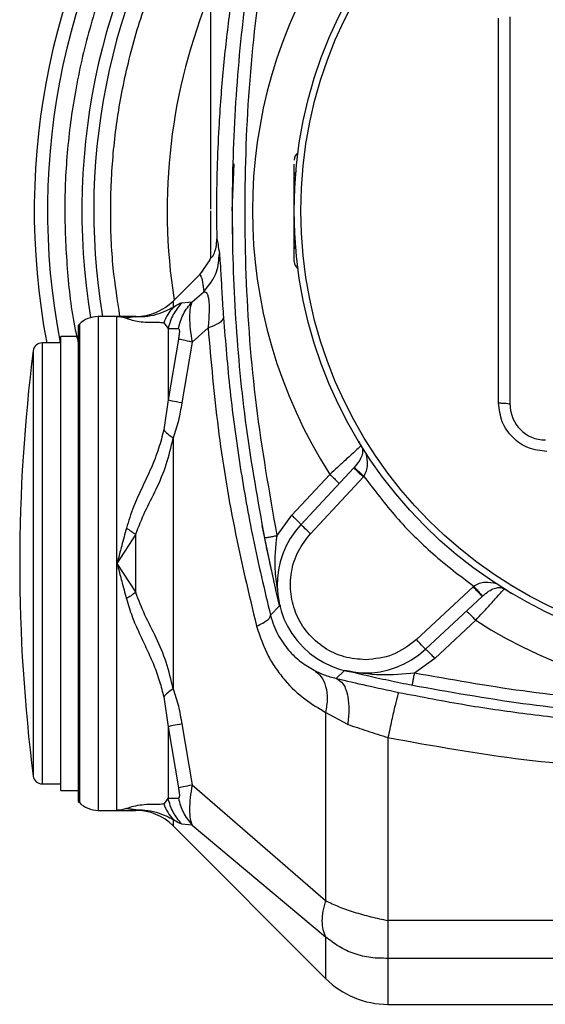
# Model space of a CAD drawing. Header units: millimetres. Extents: x 444 to 4809, y 21 to 3164.
# Tile 19 of 52: x 1475 to 1535, y 1973 to 2085. Entities that reach past the tile are written whole.
import ezdxf

# ---------------------------------------------------------------- set-up
doc = ezdxf.new("R2010")
doc.units = ezdxf.units.MM

msp = doc.modelspace()

# ---------------------------------------------------------------- linework, layer by layer
at = {"color": 7, "linetype": 'Continuous', "lineweight": 25}
for p, q in [((1496.89, 2103.99), (1496.89, 2063.67)), ((1530.89, 2041.49), (1530.89, 2085.49)), ((1496.89, 2063.49), (1496.89, 2058.08)), ((1496.89, 2063.49), (1496.89, 2058.53)), ((1496.89, 2063.49), (1496.89, 2058.08)), ((1496.81, 2057.91), (1495.63, 2056.23)), ((1496.89, 2058.08), (1496.89, 2058.08)), ((1495.63, 2056.23), (1492.65, 2053.25)), ((1496, 2056.69), (1495.65, 2056.25)), ((1494.8, 2053.17), (1496.14, 2054.31)), ((1493.63, 2053.06), (1494.8, 2053.17)), ((1486.28, 2051.49), (1484.13, 2051.49)), ((1488.4, 2051.49), (1486.28, 2051.49)), ((1486.28, 2023.49), (1486.28, 2051.49)), ((1486.28, 2051.49), (1488.4, 2051.45)), ((1482.01, 2050.61), (1481.89, 2050.49)), ((1481.89, 2050.49), (1481.89, 1996.49)), ((1491.59, 2050.76), (1492.08, 2050.12)), ((1492.08, 2050.12), (1492.08, 2042.03)), ((1492.08, 2050.12), (1493.25, 2050.12)), ((1496.62, 2050.21), (1494.8, 2048.6)), ((1481.89, 2049.24), (1479.89, 2049.24)), ((1479.89, 1997.74), (1479.89, 2049.24)), ((1479.89, 2048.49), (1477.77, 2048.49)), ((1493.25, 2048.93), (1492.08, 2042.03)), ((1494.8, 2048.6), (1493.63, 2041.69)), ((1492.08, 2042.03), (1491.59, 2038.64)), ((1492.65, 2037.71), (1492.65, 2009.28)), ((1506.11, 2028.95), (1510.44, 2033.59)), ((1513.15, 2034.32), (1507.15, 2027.88)), ((1513.19, 2034.37), (1513.15, 2034.32)), ((1514.24, 2033.3), (1514.3, 2033.36)), ((1508.24, 2026.86), (1514.24, 2033.3)), ((1504.45, 2026.66), (1506.11, 2028.95)), ((1488.4, 2026.8), (1486.28, 2023.49)), ((1488.4, 2020.19), (1488.4, 2026.8)), ((1486.28, 1995.49), (1486.28, 2023.49)), ((1486.28, 2023.49), (1488.4, 2020.19)), ((1526.69, 2020.85), (1520.26, 2014.85)), ((1526.76, 2020.91), (1526.69, 2020.85)), ((1521.28, 2013.75), (1527.71, 2019.75)), ((1527.71, 2019.75), (1527.76, 2019.8)), ((1503.7, 2017.61), (1504.71, 2018.67)), ((1526.99, 2017.05), (1522.35, 2012.72)), ((1522.35, 2012.72), (1520.05, 2011.05)), ((1512.07, 2011.32), (1511.16, 2010.45)), ((1491.59, 2008.35), (1492.08, 2004.96)), ((1512.46, 2005.24), (1509.96, 2006.6)), ((1509.96, 2006.6), (1509.96, 1985.26)), ((1492.08, 2004.96), (1492.08, 1996.86)), ((1492.08, 2004.96), (1493.25, 1998.06)), ((1493.63, 2005.29), (1494.8, 1998.38)), ((1517.03, 2003.74), (1517.03, 1982.99)), ((1477.77, 1998.49), (1479.89, 1998.49)), ((1479.89, 1997.74), (1481.89, 1997.74)), ((1494.8, 1998.38), (1509.96, 1985.26)), ((1492.08, 1996.86), (1491.59, 1996.23)), ((1492.08, 1996.86), (1493.25, 1996.87)), ((1481.89, 1996.49), (1482.01, 1996.37)), ((1484.13, 1995.49), (1486.28, 1995.49)), ((1486.28, 1995.49), (1488.4, 1995.53)), ((1486.28, 1995.49), (1488.4, 1995.49)), ((1488.4, 1995.53), (1487.34, 1995.69)), ((1492.65, 1993.74), (1509.96, 1976.42)), ((1494.8, 1993.82), (1493.63, 1993.93)), ((1494.8, 1993.82), (1509.96, 1981.15)), ((1547.99, 1982.99), (1517.03, 1982.99)), ((1592.88, 1978.7), (1517.03, 1978.7)), ((1517.03, 1973.49), (1592.74, 1973.49))]:
    msp.add_line(p, q, dxfattribs=at)
at = {"color": 8, "linetype": 'Continuous', "lineweight": 25}
for p, q in [((1499.35, 2063.49), (1499.56, 2068.81)), ((1499.35, 2063.49), (1499.38, 2059.81)), ((1492.65, 2053.25), (1492.65, 2052.53)), ((1484.13, 2051.49), (1484.13, 2023.49)), ((1488.4, 2051.45), (1488.4, 2051.49)), ((1482.01, 2050.61), (1482.01, 1996.37)), ((1477.77, 2048.49), (1477.77, 1998.49)), ((1476.77, 2047.62), (1476.77, 1999.37)), ((1484.13, 2023.49), (1484.13, 1995.49)), ((1504.71, 2018.67), (1504.89, 2018.72)), ((1488.4, 1995.49), (1488.4, 1995.53)), ((1492.65, 1994.46), (1492.65, 1993.74)), ((1509.96, 1981.15), (1509.96, 1976.42)), ((1517.03, 1978.7), (1517.03, 1973.49))]:
    msp.add_line(p, q, dxfattribs=at)
at = {"color": 8, "linetype": 'Continuous', "lineweight": 25, "flags": 128}
msp.add_lwpolyline([(1502.73, 2027.78), (1503.46, 2024.19), (1504.4, 2019.95)], dxfattribs=at)
at = {"color": 7, "linetype": 'Continuous', "lineweight": 25, "flags": 128}
for points in [[(1508.24, 2026.86), (1508.03, 2027.06), (1507.82, 2027.25), (1507.63, 2027.43), (1507.47, 2027.59), (1507.33, 2027.71), (1507.23, 2027.81), (1507.17, 2027.87), (1507.15, 2027.88)], [(1521.28, 2013.75), (1521.26, 2013.77), (1521.2, 2013.83), (1521.11, 2013.94), (1520.98, 2014.07), (1520.83, 2014.24), (1520.65, 2014.43), (1520.46, 2014.63), (1520.26, 2014.85)]]:
    msp.add_lwpolyline(points, dxfattribs=at)
at = {"color": 7, "linetype": 'Continuous', "lineweight": 25}
for radius in [50.5, 50.5, 49.75]:
    msp.add_circle((1556.89, 2063.49), radius, dxfattribs=at)
for centre, radius, start, end in [((1556.89, 2063.49), 80, 145.3369, 190.8069), ((1556.89, 2063.49), 78.5, 144.7027, 191.016), ((1556.89, 2063.49), 55.24, 147.2261, 212.7739), ((1556.89, 2063.49), 64.92, 157.5534, 188.972), ((1507.39, 2069.24), 1, 124.7951, 180), ((1507.39, 2057.74), 1, 180, 235.2049), ((1488.4, 2057.49), 6, 270, 315), ((1484.13, 2048.49), 3, 90, 135), ((1477.77, 2047.49), 1, 90, 172.7046), ((1665.24, 2023.49), 190, 172.7046, 187.2954), ((1534.89, 2041.49), 4, 180, 270), ((1514.46, 2021.07), 10, 137, 313), ((1556.89, 2063.49), 55.24, 237.2261, 302.7739), ((1477.77, 1999.49), 1, 187.2954, 270), ((1484.13, 1998.49), 3, 225, 270), ((1488.4, 1989.49), 6, 45, 90), ((1517.03, 1983.49), 10, 225, 270)]:
    msp.add_arc(centre, radius, start, end, dxfattribs=at)
at = {"color": 8, "linetype": 'Continuous', "lineweight": 25}
for radius, start, end in [(74.6, 144.6646, 189.3529), (73.25, 145.4394, 189.4284)]:
    msp.add_arc((1556.89, 2063.49), radius, start, end, dxfattribs=at)
at = {"color": 7, "linetype": 'Continuous', "lineweight": 25}
for points, knots in [([(1503.61, 2109.47), (1502.67, 2105.61), (1500.81, 2097.88), (1499.24, 2087.89), (1498.3, 2079.61), (1497.85, 2073.74), (1497.62, 2068.34), (1497.55, 2064.03), (1497.59, 2061.36), (1497.6, 2060.29)], [0, 0, 0, 0, 0.25389, 0.507733, 0.639512, 0.771052, 0.857226, 0.942957, 1, 1, 1, 1]), ([(1503.04, 2026.41), (1502.3, 2030.58), (1500.82, 2038.79), (1499.66, 2051.19), (1499.25, 2063.49), (1499.66, 2075.8), (1500.82, 2088.19), (1502.3, 2096.41), (1503.04, 2100.58)], [0, 0, 0, 0, 0.17035, 0.335208, 0.5, 0.664791, 0.82965, 1, 1, 1, 1]), ([(1504.45, 2026.66), (1503.59, 2031.57), (1501.87, 2041.34), (1500.77, 2056.16), (1500.77, 2070.94), (1501.88, 2085.71), (1503.59, 2095.44), (1504.45, 2100.33)], [0, 0, 0, 0, 0.2017418, 0.4015305, 0.6003467, 0.7992282, 1, 1, 1, 1]), ([(1529.59, 2041.66), (1529.59, 2044.59), (1529.59, 2050.41), (1529.59, 2059.16), (1529.59, 2067.85), (1529.59, 2076.59), (1529.59, 2082.4), (1529.59, 2085.33)], [0, 0, 0, 0, 0.202142, 0.400503, 0.600112, 0.798109, 1, 1, 1, 1]), ([(1506.39, 2067.47), (1506.39, 2067.73), (1506.39, 2068.24), (1506.39, 2068.67), (1506.39, 2068.78), (1506.39, 2068.78)], [0, 0, 0, 0, 0.492611, 0.995401, 1, 1, 1, 1]), ([(1506.39, 2059.52), (1506.39, 2059.69), (1506.39, 2059.92), (1506.39, 2060.28), (1506.39, 2060.61), (1506.39, 2061.68), (1506.39, 2063.48), (1506.39, 2065.27), (1506.39, 2066.35), (1506.39, 2066.68), (1506.39, 2067.07), (1506.39, 2067.29), (1506.39, 2067.47)], [0, 0, 0, 0, 0.1222111, 0.1541301, 0.1846687, 0.2473222, 0.4981403, 0.748849, 0.8114813, 0.8422665, 0.8741362, 1, 1, 1, 1]), ([(1496.89, 2058.08), (1496.91, 2058.08), (1496.95, 2058.09), (1497.17, 2058.35), (1497.33, 2058.67), (1497.46, 2059.08), (1497.53, 2059.34), (1497.57, 2059.64), (1497.59, 2059.87), (1497.6, 2060.1), (1497.6, 2060.23), (1497.6, 2060.29)], [0, 0, 0, 0, 0.3939993, 0.5943125, 0.7940546, 0.8535991, 0.9168527, 0.9450302, 0.9690542, 0.9858228, 1, 1, 1, 1]), ([(1497.6, 2060.29), (1497.65, 2060.1), (1497.74, 2059.73), (1497.84, 2059), (1497.9, 2058.63)], [0, 0, 0, 0, 0.499183, 1, 1, 1, 1]), ([(1506.39, 2057.74), (1506.39, 2057.77), (1506.39, 2057.81), (1506.39, 2058.17), (1506.39, 2058.73), (1506.39, 2059.25), (1506.39, 2059.52)], [0, 0, 0, 0, 0.247441, 0.500003, 0.752558, 1, 1, 1, 1]), ([(1496.14, 2054.31), (1496.71, 2055.03), (1497.73, 2056.31), (1497.84, 2057.93), (1497.9, 2058.63)], [0, 0, 0, 0, 0.559996, 1, 1, 1, 1]), ([(1496.89, 2058.13), (1496.87, 2058.09), (1496.83, 2057.98), (1496.82, 2057.94), (1496.81, 2057.91)], [0, 0, 0, 0, 0.358277, 1, 1, 1, 1]), ([(1497.9, 2058.63), (1497.92, 2058.43), (1497.96, 2058), (1498.06, 2056.43), (1498.18, 2054.16), (1498.3, 2052.3), (1498.36, 2051.38)], [0, 0, 0, 0, 0.2428, 0.496117, 0.752217, 1, 1, 1, 1]), ([(1495.63, 2056.23), (1495.69, 2056.22), (1495.8, 2056.21), (1495.97, 2055.5), (1496.09, 2054.69), (1496.14, 2054.31)], [0, 0, 0, 0, 0.373676, 0.707049, 1, 1, 1, 1]), ([(1496.14, 2054.31), (1496.26, 2054.29), (1496.44, 2054.25), (1496.61, 2053.83), (1496.69, 2053.36), (1496.74, 2052.73), (1496.73, 2051.71), (1496.67, 2050.81), (1496.62, 2050.21)], [0, 0, 0, 0, 0.257645, 0.382211, 0.504496, 0.62597, 0.748408, 1, 1, 1, 1]), ([(1492.65, 2052.53), (1492.41, 2052.4), (1491.95, 2052.17), (1490.79, 2051.68), (1489.42, 2051.41), (1488.74, 2051.44), (1488.4, 2051.45)], [0, 0, 0, 0, 0.2653, 0.521515, 0.765908, 1, 1, 1, 1]), ([(1492.65, 2052.53), (1492.43, 2052.26), (1491.99, 2051.73), (1491.72, 2051.09), (1491.59, 2050.76)], [0, 0, 0, 0, 0.500008, 1, 1, 1, 1]), ([(1493.63, 2053.06), (1493.27, 2052.62), (1492.55, 2051.76), (1492.24, 2050.67), (1492.08, 2050.12)], [0, 0, 0, 0, 0.4999965, 1, 1, 1, 1]), ([(1492.65, 2052.53), (1492.86, 2052.67), (1493.29, 2052.97), (1493.52, 2053.03), (1493.63, 2053.06)], [0, 0, 0, 0, 0.504193, 1, 1, 1, 1]), ([(1493.25, 2050.12), (1493.4, 2050.68), (1493.7, 2051.82), (1494.44, 2052.72), (1494.8, 2053.17)], [0, 0, 0, 0, 0.499988, 1, 1, 1, 1]), ([(1494.8, 2053.17), (1494.72, 2052.96), (1494.56, 2052.52), (1494.49, 2051.44), (1494.56, 2050.12), (1494.72, 2049.1), (1494.8, 2048.6)], [0, 0, 0, 0, 0.243833, 0.500169, 0.755523, 1, 1, 1, 1]), ([(1486.28, 2051.49), (1486.28, 2051.49), (1486.29, 2051.49), (1486.3, 2051.49), (1486.35, 2051.49), (1486.52, 2051.49), (1486.86, 2051.45), (1487.17, 2051.36), (1487.34, 2051.3)], [0, 0, 0, 0, 0.001161, 0.010235, 0.035411, 0.130598, 0.50041, 1, 1, 1, 1]), ([(1488.4, 2051.45), (1488.22, 2051.45), (1487.87, 2051.43), (1487.52, 2051.34), (1487.34, 2051.3)], [0, 0, 0, 0, 0.500005, 1, 1, 1, 1]), ([(1487.34, 2051.3), (1487.55, 2051.23), (1487.95, 2051.09), (1488.8, 2050.92), (1489.67, 2050.84), (1490.48, 2050.84), (1491.14, 2050.86), (1491.44, 2050.79), (1491.59, 2050.76)], [0, 0, 0, 0, 0.177399, 0.351033, 0.521468, 0.684472, 0.847667, 1, 1, 1, 1]), ([(1498.36, 2051.38), (1498.26, 2051.15), (1498.07, 2050.74), (1497.06, 2050.37), (1496.62, 2050.21)], [0, 0, 0, 0, 0.559999, 1, 1, 1, 1]), ([(1498.36, 2051.38), (1498.59, 2048.6), (1499.04, 2042.95), (1500.19, 2034.59), (1501.69, 2026.09), (1503.01, 2020.52), (1503.7, 2017.61)], [0, 0, 0, 0, 0.245778, 0.500316, 0.740046, 1, 1, 1, 1]), ([(1493.25, 2050.12), (1493.28, 2050.1), (1493.32, 2050.08), (1493.35, 2049.94), (1493.36, 2049.8), (1493.35, 2049.62), (1493.32, 2049.33), (1493.28, 2049.09), (1493.25, 2048.93)], [0, 0, 0, 0, 0.270023, 0.387843, 0.500229, 0.618659, 0.743923, 1, 1, 1, 1]), ([(1496.62, 2050.21), (1496.95, 2046.43), (1497.62, 2038.86), (1499.46, 2027.55), (1501.23, 2020.1), (1502.12, 2016.38)], [0, 0, 0, 0, 0.333774, 0.667178, 1, 1, 1, 1]), ([(1494.8, 2048.6), (1494.44, 2048.68), (1493.7, 2048.82), (1493.4, 2048.89), (1493.25, 2048.93)], [0, 0, 0, 0, 0.4999977, 1, 1, 1, 1]), ([(1493.63, 2041.69), (1493.23, 2041.77), (1492.51, 2041.91), (1492.21, 2041.99), (1492.08, 2042.03)], [0, 0, 0, 0, 0.560003, 1, 1, 1, 1]), ([(1493.63, 2041.69), (1493.52, 2041.01), (1493.29, 2039.65), (1492.86, 2038.36), (1492.65, 2037.71)], [0, 0, 0, 0, 0.495821, 1, 1, 1, 1]), ([(1530.89, 2041.49), (1530.86, 2041.52), (1530.82, 2041.56), (1530.48, 2041.61), (1530.06, 2041.64), (1529.75, 2041.65), (1529.59, 2041.66)], [0, 0, 0, 0, 0.279685, 0.559366, 0.779674, 1, 1, 1, 1]), ([(1535.05, 2036.2), (1534.34, 2036.28), (1532.91, 2036.44), (1531.1, 2037.7), (1529.84, 2039.51), (1529.67, 2040.94), (1529.59, 2041.66)], [0, 0, 0, 0, 0.250017, 0.499758, 0.749411, 1, 1, 1, 1]), ([(1491.59, 2038.64), (1491.41, 2037.93), (1491.03, 2036.45), (1490.15, 2034.27), (1489.13, 2032.09), (1488.08, 2029.87), (1487.59, 2028.3), (1487.34, 2027.5)], [0, 0, 0, 0, 0.183512, 0.382889, 0.587622, 0.787427, 1, 1, 1, 1]), ([(1491.59, 2038.64), (1491.72, 2038.49), (1491.99, 2038.2), (1492.43, 2037.87), (1492.65, 2037.71)], [0, 0, 0, 0, 0.499999, 1, 1, 1, 1]), ([(1488.4, 2026.8), (1488.74, 2027.66), (1489.42, 2029.42), (1490.8, 2031.95), (1491.95, 2034.71), (1492.41, 2036.69), (1492.65, 2037.71)], [0, 0, 0, 0, 0.234164, 0.478593, 0.734775, 1, 1, 1, 1]), ([(1513.98, 2036.84), (1513.9, 2036.77), (1513.75, 2036.63), (1512.92, 2035.87), (1512.02, 2035.05), (1511.18, 2034.27), (1510.73, 2033.86), (1510.44, 2033.59)], [0, 0, 0, 0, 0.249478, 0.499045, 0.748707, 0.837981, 1, 1, 1, 1]), ([(1513.98, 2036.84), (1514, 2036.82), (1514.02, 2036.77), (1514.07, 2036.67), (1514.13, 2036.49), (1514.18, 2036.16), (1514.08, 2035.69), (1513.76, 2035.05), (1513.38, 2034.6), (1513.19, 2034.37)], [0, 0, 0, 0, 0.023354, 0.047258, 0.098126, 0.210648, 0.458263, 0.722919, 1, 1, 1, 1]), ([(1513.63, 2037.44), (1513.66, 2037.38), (1513.75, 2037.24), (1513.87, 2037.04), (1513.95, 2036.9), (1513.98, 2036.84)], [0, 0, 0, 0, 0.255125, 0.647562, 1, 1, 1, 1]), ([(1514.3, 2033.36), (1514.41, 2033.57), (1514.63, 2033.99), (1514.79, 2034.89), (1514.66, 2035.52), (1514.57, 2035.94)], [0, 0, 0, 0, 0.250001, 0.501175, 1, 1, 1, 1]), ([(1510.44, 2033.59), (1510.58, 2033.46), (1510.87, 2033.19), (1511.21, 2032.84), (1511.45, 2032.59), (1511.46, 2032.55), (1511.47, 2032.53)], [0, 0, 0, 0, 0.249988, 0.499985, 0.749998, 1, 1, 1, 1]), ([(1514.24, 2033.3), (1514.1, 2033.43), (1513.81, 2033.7), (1513.45, 2034.04), (1513.19, 2034.27), (1513.16, 2034.3), (1513.15, 2034.32)], [0, 0, 0, 0, 0.250002, 0.500008, 0.750002, 1, 1, 1, 1]), ([(1514.3, 2033.36), (1514.16, 2033.49), (1513.87, 2033.75), (1513.51, 2034.08), (1513.25, 2034.32), (1513.21, 2034.35), (1513.19, 2034.37)], [0, 0, 0, 0, 0.2500183, 0.5000063, 0.7500015, 1, 1, 1, 1]), ([(1514.3, 2033.36), (1515.49, 2031.8), (1517.87, 2028.67), (1522.06, 2024.48), (1525.19, 2022.1), (1526.76, 2020.91)], [0, 0, 0, 0, 0.3332503, 0.6667363, 1, 1, 1, 1]), ([(1506.11, 2028.95), (1506.26, 2028.82), (1506.54, 2028.55), (1506.89, 2028.2), (1507.12, 2027.95), (1507.14, 2027.91), (1507.15, 2027.88)], [0, 0, 0, 0, 0.250001, 0.499988, 0.749993, 1, 1, 1, 1]), ([(1487.34, 2027.5), (1487.17, 2026.83), (1486.86, 2025.67), (1486.52, 2024.38), (1486.35, 2023.73), (1486.3, 2023.56), (1486.29, 2023.51), (1486.29, 2023.5), (1486.28, 2023.49), (1486.28, 2023.49)], [0, 0, 0, 0, 0.499595, 0.869399, 0.964586, 0.989769, 0.996751, 0.998844, 1, 1, 1, 1]), ([(1487.34, 2027.5), (1487.52, 2027.38), (1487.87, 2027.15), (1488.22, 2026.92), (1488.4, 2026.8)], [0, 0, 0, 0, 0.499997, 1, 1, 1, 1]), ([(1503.04, 2026.41), (1503.07, 2026.41), (1503.12, 2026.41), (1503.5, 2026.47), (1503.96, 2026.56), (1504.29, 2026.62), (1504.45, 2026.66)], [0, 0, 0, 0, 0.279648, 0.559278, 0.779637, 1, 1, 1, 1]), ([(1514.46, 2012.57), (1513.66, 2012.63), (1512.01, 2012.77), (1509.73, 2013.86), (1507.86, 2015.52), (1506.56, 2017.63), (1505.9, 2020.02), (1505.97, 2022.52), (1506.72, 2024.93), (1507.74, 2026.23), (1508.24, 2026.86)], [0, 0, 0, 0, 0.122332, 0.249999, 0.377668, 0.500001, 0.622333, 0.749999, 0.87767, 1, 1, 1, 1]), ([(1504.74, 2018.71), (1504.64, 2019.14), (1504.44, 2019.95), (1504.16, 2021.18), (1503.84, 2022.61), (1503.46, 2024.34), (1503.18, 2025.72), (1503.04, 2026.41)], [0, 0, 0, 0, 0.180775, 0.339005, 0.499447, 0.750066, 1, 1, 1, 1]), ([(1486.28, 2023.49), (1486.28, 2023.49), (1486.29, 2023.48), (1486.3, 2023.43), (1486.35, 2023.26), (1486.52, 2022.6), (1486.86, 2021.31), (1487.17, 2020.16), (1487.34, 2019.49)], [0, 0, 0, 0, 0.001158, 0.010231, 0.035401, 0.130589, 0.500412, 1, 1, 1, 1]), ([(1529.34, 2021.17), (1528.92, 2021.26), (1528.28, 2021.4), (1527.39, 2021.24), (1526.97, 2021.02), (1526.76, 2020.91)], [0, 0, 0, 0, 0.499161, 0.74946, 1, 1, 1, 1]), ([(1488.4, 2020.19), (1488.22, 2020.07), (1487.87, 2019.83), (1487.52, 2019.61), (1487.34, 2019.49)], [0, 0, 0, 0, 0.500003, 1, 1, 1, 1]), ([(1492.65, 2009.28), (1492.41, 2010.29), (1491.95, 2012.28), (1490.79, 2015.03), (1489.42, 2017.57), (1488.74, 2019.33), (1488.4, 2020.19)], [0, 0, 0, 0, 0.2653, 0.521514, 0.765909, 1, 1, 1, 1]), ([(1527.71, 2019.75), (1527.7, 2019.77), (1527.67, 2019.8), (1527.43, 2020.05), (1527.09, 2020.42), (1526.82, 2020.7), (1526.69, 2020.85)], [0, 0, 0, 0, 0.249999, 0.499995, 0.750004, 1, 1, 1, 1]), ([(1526.76, 2020.91), (1526.89, 2020.77), (1527.15, 2020.48), (1527.48, 2020.11), (1527.71, 2019.85), (1527.75, 2019.82), (1527.76, 2019.8)], [0, 0, 0, 0, 0.250002, 0.500013, 0.749999, 1, 1, 1, 1]), ([(1526.99, 2017.05), (1527.25, 2017.34), (1527.66, 2017.78), (1528.44, 2018.62), (1529.26, 2019.52), (1530.02, 2020.35), (1530.16, 2020.51), (1530.24, 2020.59)], [0, 0, 0, 0, 0.161394, 0.250143, 0.500054, 0.749889, 1, 1, 1, 1]), ([(1527.76, 2019.8), (1527.99, 2019.99), (1528.44, 2020.36), (1529.08, 2020.68), (1529.55, 2020.78), (1529.89, 2020.74), (1530.07, 2020.68), (1530.16, 2020.63), (1530.21, 2020.6), (1530.24, 2020.59)], [0, 0, 0, 0, 0.277529, 0.541662, 0.789099, 0.901601, 0.952612, 0.976555, 1, 1, 1, 1]), ([(1530.24, 2020.59), (1530.3, 2020.55), (1530.43, 2020.48), (1530.74, 2020.29), (1530.99, 2020.14), (1531.15, 2020.05)], [0, 0, 0, 0, 0.237808, 0.502722, 1, 1, 1, 1]), ([(1487.34, 2019.49), (1487.55, 2018.82), (1487.95, 2017.48), (1488.8, 2015.58), (1489.67, 2013.76), (1490.48, 2011.95), (1491.14, 2010.16), (1491.44, 2008.94), (1491.59, 2008.35)], [0, 0, 0, 0, 0.177399, 0.351031, 0.52147, 0.684475, 0.847669, 1, 1, 1, 1]), ([(1525.92, 2018.08), (1525.94, 2018.07), (1525.99, 2018.05), (1526.24, 2017.82), (1526.59, 2017.47), (1526.85, 2017.19), (1526.99, 2017.05)], [0, 0, 0, 0, 0.250001, 0.500002, 0.749997, 1, 1, 1, 1]), ([(1502.12, 2016.38), (1502.36, 2016.5), (1502.86, 2016.73), (1503.36, 2017.07), (1503.67, 2017.37), (1503.69, 2017.53), (1503.7, 2017.61)], [0, 0, 0, 0, 0.247575, 0.500004, 0.75243, 1, 1, 1, 1]), ([(1503.7, 2017.61), (1503.82, 2017.22), (1504.05, 2016.43), (1504.71, 2015.03), (1505.74, 2013.58), (1507.15, 2012.26), (1508.14, 2011.68), (1508.64, 2011.38)], [0, 0, 0, 0, 0.118751, 0.239525, 0.486696, 0.74086, 1, 1, 1, 1]), ([(1502.12, 2016.38), (1502.52, 2015.19), (1503.11, 2013.43), (1504.35, 2011.48), (1505.68, 2009.78), (1507.54, 2008.02), (1509.16, 2007.07), (1509.96, 2006.6)], [0, 0, 0, 0, 0.260207, 0.38417, 0.5129, 0.758699, 1, 1, 1, 1]), ([(1520.26, 2014.85), (1519.4, 2014.19), (1517.68, 2012.88), (1515.53, 2012.67), (1514.46, 2012.57)], [0, 0, 0, 0, 0.499998, 1, 1, 1, 1]), ([(1521.28, 2013.75), (1521.3, 2013.74), (1521.35, 2013.72), (1521.6, 2013.49), (1521.95, 2013.14), (1522.21, 2012.86), (1522.35, 2012.72)], [0, 0, 0, 0, 0.250006, 0.500011, 0.749999, 1, 1, 1, 1]), ([(1508.64, 2011.38), (1509, 2011.2), (1509.72, 2010.84), (1510.68, 2010.58), (1511.16, 2010.45)], [0, 0, 0, 0, 0.5050371, 1, 1, 1, 1]), ([(1508.64, 2011.38), (1508.92, 2011.16), (1509.51, 2010.71), (1510.01, 2009.56), (1510.21, 2008.16), (1510.04, 2007.11), (1509.96, 2006.6)], [0, 0, 0, 0, 0.244923, 0.499997, 0.755076, 1, 1, 1, 1]), ([(1520.05, 2011.05), (1518.78, 2010.93), (1516.09, 2010.68), (1513.48, 2011.11), (1512.1, 2011.35)], [0, 0, 0, 0, 0.471838, 1, 1, 1, 1]), ([(1519.8, 2009.65), (1519.35, 2009.74), (1518.44, 2009.92), (1517.1, 2010.2), (1515.8, 2010.49), (1514.57, 2010.76), (1513.35, 2011.05), (1512.54, 2011.24), (1512.1, 2011.35)], [0, 0, 0, 0, 0.162928, 0.329537, 0.500783, 0.661136, 0.819296, 1, 1, 1, 1]), ([(1519.8, 2009.65), (1519.8, 2009.67), (1519.8, 2009.73), (1519.87, 2010.1), (1519.95, 2010.56), (1520.02, 2010.89), (1520.05, 2011.05)], [0, 0, 0, 0, 0.279654, 0.559288, 0.77966, 1, 1, 1, 1]), ([(1556.89, 2007.41), (1552.79, 2007.5), (1544.58, 2007.66), (1532.26, 2008.87), (1524.13, 2010.32), (1520.05, 2011.05)], [0, 0, 0, 0, 0.331784, 0.664342, 1, 1, 1, 1]), ([(1511.16, 2010.45), (1512.29, 2010.18), (1514.55, 2009.65), (1517.02, 2009.13), (1518.24, 2008.87)], [0, 0, 0, 0, 0.5009984, 1, 1, 1, 1]), ([(1511.16, 2010.45), (1511.44, 2010.28), (1512.03, 2009.95), (1512.49, 2008.57), (1512.64, 2006.92), (1512.52, 2005.79), (1512.46, 2005.24)], [0, 0, 0, 0, 0.272907, 0.561747, 0.787086, 1, 1, 1, 1]), ([(1492.65, 2009.28), (1492.43, 2009.12), (1491.99, 2008.79), (1491.72, 2008.5), (1491.59, 2008.35)], [0, 0, 0, 0, 0.500001, 1, 1, 1, 1]), ([(1492.65, 2009.28), (1492.86, 2008.63), (1493.29, 2007.34), (1493.52, 2005.97), (1493.63, 2005.29)], [0, 0, 0, 0, 0.504187, 1, 1, 1, 1]), ([(1518.24, 2008.87), (1518.21, 2008.79), (1518.14, 2008.63), (1517.85, 2007.47), (1517.46, 2005.77), (1517.17, 2004.4), (1517.03, 2003.74)], [0, 0, 0, 0, 0.241814, 0.500001, 0.758185, 1, 1, 1, 1]), ([(1518.24, 2008.87), (1520.83, 2008.37), (1525.8, 2007.4), (1533.33, 2006.33), (1540.74, 2005.53), (1545.75, 2005.25), (1548.22, 2005.11)], [0, 0, 0, 0, 0.261026, 0.502268, 0.754423, 1, 1, 1, 1]), ([(1556.89, 2005.99), (1552.79, 2006.07), (1544.59, 2006.23), (1532.19, 2007.44), (1523.98, 2008.9), (1519.8, 2009.65)], [0, 0, 0, 0, 0.329583, 0.6593, 1, 1, 1, 1]), ([(1493.63, 2005.29), (1493.27, 2005.22), (1492.55, 2005.08), (1492.24, 2005), (1492.08, 2004.96)], [0, 0, 0, 0, 0.500003, 1, 1, 1, 1]), ([(1512.46, 2005.24), (1513.19, 2004.99), (1514.66, 2004.5), (1516.24, 2003.99), (1517.03, 2003.74)], [0, 0, 0, 0, 0.498953, 1, 1, 1, 1]), ([(1517.03, 2003.74), (1522.16, 2002.81), (1532.43, 2000.97), (1542.84, 2000.32), (1548.05, 1999.99)], [0, 0, 0, 0, 0.499927, 1, 1, 1, 1]), ([(1493.25, 1998.06), (1493.4, 1998.09), (1493.7, 1998.16), (1494.44, 1998.31), (1494.8, 1998.38)], [0, 0, 0, 0, 0.499998, 1, 1, 1, 1]), ([(1493.25, 1998.06), (1493.28, 1997.9), (1493.32, 1997.66), (1493.35, 1997.36), (1493.36, 1997.18), (1493.35, 1997.04), (1493.32, 1996.9), (1493.28, 1996.88), (1493.25, 1996.87)], [0, 0, 0, 0, 0.256595, 0.381498, 0.50018, 0.618875, 0.744031, 1, 1, 1, 1]), ([(1494.8, 1998.38), (1494.72, 1997.89), (1494.56, 1996.87), (1494.49, 1995.55), (1494.56, 1994.47), (1494.72, 1994.03), (1494.8, 1993.82)], [0, 0, 0, 0, 0.244197, 0.500133, 0.755342, 1, 1, 1, 1]), ([(1493.63, 1993.93), (1493.27, 1994.36), (1492.55, 1995.23), (1492.24, 1996.32), (1492.08, 1996.86)], [0, 0, 0, 0, 0.4999965, 1, 1, 1, 1]), ([(1493.25, 1996.87), (1493.4, 1996.3), (1493.7, 1995.17), (1494.44, 1994.27), (1494.8, 1993.82)], [0, 0, 0, 0, 0.5000037, 1, 1, 1, 1]), ([(1487.34, 1995.69), (1487.17, 1995.63), (1486.86, 1995.53), (1486.52, 1995.5), (1486.35, 1995.49), (1486.3, 1995.49), (1486.29, 1995.49), (1486.29, 1995.49), (1486.28, 1995.49), (1486.28, 1995.49)], [0, 0, 0, 0, 0.49959, 0.869406, 0.964589, 0.989769, 0.996751, 0.998839, 1, 1, 1, 1]), ([(1491.59, 1996.23), (1491.41, 1996.19), (1491.03, 1996.12), (1490.15, 1996.16), (1489.13, 1996.12), (1488.08, 1995.93), (1487.59, 1995.77), (1487.34, 1995.69)], [0, 0, 0, 0, 0.183513, 0.382889, 0.58762, 0.787428, 1, 1, 1, 1]), ([(1488.4, 1995.53), (1488.74, 1995.55), (1489.42, 1995.57), (1490.8, 1995.31), (1491.95, 1994.82), (1492.41, 1994.58), (1492.65, 1994.46)], [0, 0, 0, 0, 0.234167, 0.478593, 0.734775, 1, 1, 1, 1]), ([(1491.59, 1996.23), (1491.72, 1995.9), (1491.99, 1995.25), (1492.43, 1994.72), (1492.65, 1994.46)], [0, 0, 0, 0, 0.500015, 1, 1, 1, 1]), ([(1493.63, 1993.93), (1493.52, 1993.96), (1493.29, 1994.02), (1492.86, 1994.31), (1492.65, 1994.46)], [0, 0, 0, 0, 0.495829, 1, 1, 1, 1]), ([(1509.96, 1985.26), (1509.84, 1984.86), (1509.61, 1984.05), (1509.51, 1982.93), (1509.61, 1981.93), (1509.84, 1981.41), (1509.96, 1981.15)], [0, 0, 0, 0, 0.247823, 0.499995, 0.752174, 1, 1, 1, 1]), ([(1509.96, 1985.26), (1510.45, 1985.02), (1511.43, 1984.55), (1513.18, 1983.94), (1515.07, 1983.41), (1516.38, 1983.13), (1517.03, 1982.99)], [0, 0, 0, 0, 0.24992, 0.499907, 0.749943, 1, 1, 1, 1]), ([(1517.03, 1982.99), (1517.03, 1982.49), (1517.03, 1981.48), (1517.03, 1980.22), (1517.03, 1979.22), (1517.03, 1978.88), (1517.03, 1978.7)], [0, 0, 0, 0, 0.2499971, 0.4999978, 0.7499986, 1, 1, 1, 1]), ([(1517.03, 1978.7), (1516.38, 1978.71), (1515.07, 1978.71), (1513.18, 1979.19), (1511.43, 1979.97), (1510.45, 1980.76), (1509.96, 1981.15)], [0, 0, 0, 0, 0.250056, 0.500091, 0.750079, 1, 1, 1, 1])]:
    msp.add_open_spline(points, degree=3, knots=knots, dxfattribs=at)
at = {"color": 8, "linetype": 'Continuous', "lineweight": 25}
for points, knots in [([(1494.78, 2108.05), (1494.12, 2107.17), (1491.9, 2104.2), (1488.83, 2098.72), (1485.62, 2091.76), (1483.21, 2084.64), (1481.54, 2077.55), (1480.57, 2070.5), (1480.24, 2063.49), (1480.6, 2056.5), (1481.17, 2051.47), (1481.8, 2048.84), (1481.89, 2048.47)], [0, 0, 0, 0, 0.052812, 0.176984, 0.299227, 0.418987, 0.535783, 0.647358, 0.758942, 0.870518, 0.982102, 1, 1, 1, 1]), ([(1486.62, 2051.49), (1486.34, 2053.32), (1485.71, 2057.29), (1485.48, 2063.49), (1485.76, 2070.02), (1486.68, 2076.62), (1488.23, 2083.23), (1490.5, 2089.86), (1493.33, 2096.18), (1495.73, 2100.11), (1496.89, 2102)], [0, 0, 0, 0, 0.1049669, 0.2286623, 0.3523476, 0.4760434, 0.6071565, 0.7382779, 0.8737891, 1, 1, 1, 1]), ([(1506.64, 2067.92), (1506.58, 2067.86), (1506.42, 2067.73), (1506.4, 2067.56), (1506.39, 2067.47)], [0, 0, 0, 0, 0.453343, 1, 1, 1, 1]), ([(1506.39, 2059.52), (1506.4, 2059.42), (1506.42, 2059.27), (1506.55, 2059.15), (1506.61, 2059.1)], [0, 0, 0, 0, 0.597863, 1, 1, 1, 1]), ([(1504.51, 2020.58), (1504.4, 2021.34), (1504.09, 2023.33), (1504.31, 2025.38), (1504.45, 2026.66)], [0, 0, 0, 0, 0.380403, 1, 1, 1, 1])]:
    msp.add_open_spline(points, degree=3, knots=knots, dxfattribs=at)

doc.saveas('drawing.dxf')
